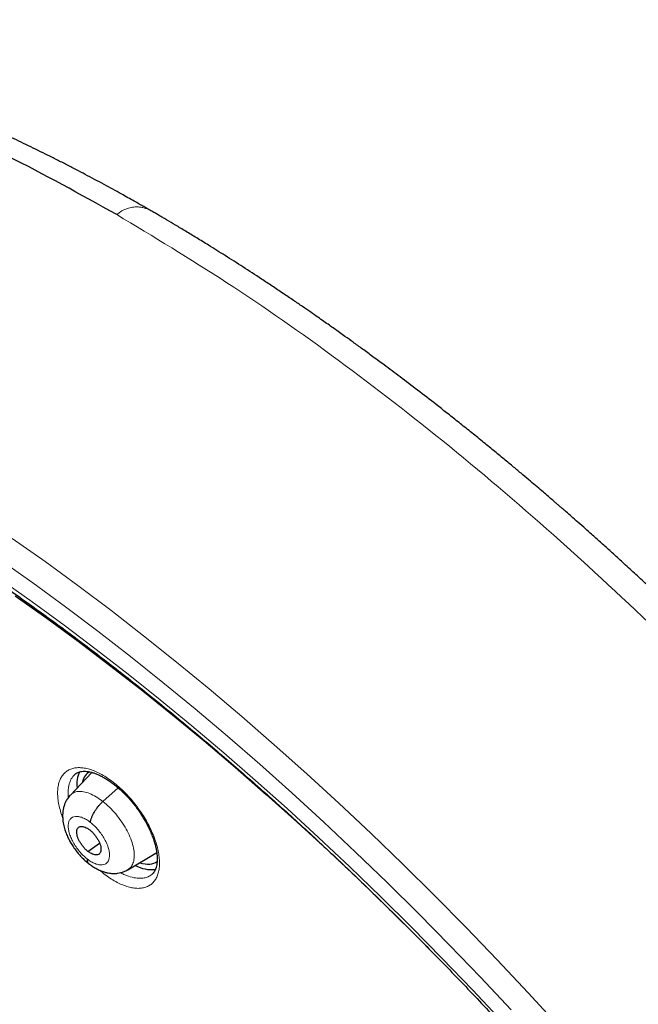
# Model space of a CAD drawing. Header units: millimetres. Extents: x 8 to 1465, y 12 to 1156.
# Tile 141 of 168: x 1203 to 1220, y 696 to 723. Entities that reach past the tile are written whole.
import ezdxf

# ---------------------------------------------------------------- set-up
doc = ezdxf.new("R2010")
doc.units = ezdxf.units.MM

msp = doc.modelspace()

# ---------------------------------------------------------------- linework, layer by layer
at = {"color": 7, "linetype": 'Continuous', "lineweight": 30}
for p, q in [((1205.197, 702.254), (1204.619, 701.643)), ((1204.765, 702.217), (1204.762, 702.215)), ((1205.497, 701.472), (1205.905, 701.841)), ((1205.093, 700.126), (1205.409, 700.346)), ((1206.17, 699.631), (1206.947, 700.095)), ((1206.167, 699.634), (1206.156, 699.625))]:
    msp.add_line(p, q, dxfattribs=at)
at = {"color": 252, "linetype": 'Continuous', "lineweight": 0, "flags": 128}
for points in [[(1216.499, 695.858), (1215.675, 696.736), (1214.843, 697.601), (1214.005, 698.451), (1213.159, 699.287), (1212.308, 700.107), (1211.452, 700.912), (1210.591, 701.701), (1209.726, 702.472), (1208.858, 703.226), (1207.987, 703.963), (1207.113, 704.68), (1206.238, 705.379), (1205.362, 706.059), (1204.485, 706.718), (1203.608, 707.358), (1202.732, 707.976), (1201.858, 708.573), (1200.985, 709.149), (1200.115, 709.703), (1199.248, 710.234), (1198.384, 710.743), (1198.384, 710.743)], [(1198.448, 710.178), (1199.298, 709.677), (1200.151, 709.154), (1201.007, 708.609), (1201.866, 708.042), (1202.727, 707.455), (1203.589, 706.846), (1204.451, 706.217), (1205.314, 705.568), (1206.176, 704.899), (1207.038, 704.211), (1207.897, 703.505), (1208.755, 702.78), (1209.609, 702.038), (1210.46, 701.279), (1211.308, 700.503), (1212.15, 699.711), (1212.987, 698.904), (1213.819, 698.081), (1214.645, 697.244), (1215.463, 696.394), (1216.274, 695.53)], [(1203.053, 708.557), (1203.938, 707.932), (1204.823, 707.287), (1205.709, 706.621), (1206.594, 705.934), (1207.478, 705.228), (1208.36, 704.504), (1209.24, 703.76), (1210.117, 702.998), (1210.991, 702.219), (1211.86, 701.423), (1212.725, 700.61), (1213.584, 699.781), (1214.438, 698.937), (1215.285, 698.078), (1216.125, 697.205), (1216.957, 696.318), (1217.782, 695.419)]]:
    msp.add_lwpolyline(points, dxfattribs=at)
at = {"color": 7, "linetype": 'Continuous', "lineweight": 30, "flags": 128}
msp.add_lwpolyline([(1203.134, 707.011), (1203.982, 706.41), (1204.829, 705.788), (1205.677, 705.147), (1206.525, 704.486), (1207.371, 703.807), (1208.216, 703.11), (1209.058, 702.395), (1209.897, 701.663), (1210.733, 700.914), (1211.565, 700.149), (1212.393, 699.368), (1213.215, 698.572), (1214.031, 697.761), (1214.349, 697.439)], dxfattribs=at)
at = {"color": 7, "linetype": 'Continuous', "lineweight": 30}
for centre, radius, start, end in [((1205.489, 701.953), 0.697, 152.6436, 189.4265), ((1206.806, 700.526), 0.89, 240.6699, 276.8919)]:
    msp.add_arc(centre, radius, start, end, dxfattribs=at)
for start_param, end_param in [(6.163449, 6.655381), (2.548677, 3.140595)]:
    msp.add_ellipse((1206.018, 701.043), major_axis=(-0.942, 1.184), ratio=0.458614, start_param=start_param, end_param=end_param, dxfattribs=at)
for points, knots in [([(1206.813, 717.372), (1206.805, 717.377), (1206.766, 717.399), (1206.703, 717.435), (1206.631, 717.477), (1206.57, 717.512), (1206.486, 717.559), (1206.368, 717.626), (1206.21, 717.715), (1206.027, 717.817), (1205.818, 717.933), (1205.585, 718.06), (1205.338, 718.193), (1205.086, 718.327), (1204.827, 718.463), (1204.561, 718.601), (1204.288, 718.74), (1204.018, 718.876), (1203.751, 719.007), (1203.488, 719.136), (1203.231, 719.259), (1202.987, 719.373), (1202.757, 719.48), (1202.544, 719.578), (1202.351, 719.665), (1202.183, 719.74), (1202.043, 719.801), (1201.918, 719.856), (1201.795, 719.909), (1201.653, 719.971), (1201.486, 720.042), (1201.293, 720.122), (1201.077, 720.212), (1200.846, 720.305), (1200.609, 720.4), (1200.371, 720.494), (1200.132, 720.585), (1199.9, 720.672), (1199.675, 720.755), (1199.457, 720.834), (1199.239, 720.912), (1199.024, 720.986), (1198.82, 721.056), (1198.638, 721.117), (1198.49, 721.165), (1198.374, 721.202), (1198.287, 721.23), (1198.215, 721.253), (1198.144, 721.276), (1198.058, 721.303), (1197.942, 721.339), (1197.794, 721.384), (1197.619, 721.436), (1197.431, 721.491), (1197.244, 721.545), (1197.064, 721.595), (1196.891, 721.642), (1196.726, 721.686), (1196.548, 721.733), (1196.361, 721.78), (1196.168, 721.828), (1195.99, 721.871), (1195.843, 721.905), (1195.725, 721.932), (1195.633, 721.952), (1195.552, 721.97), (1195.481, 721.986), (1195.413, 722.001), (1195.338, 722.017), (1195.243, 722.036), (1195.127, 722.06), (1194.996, 722.086), (1194.857, 722.114), (1194.711, 722.141), (1194.494, 722.181), (1194.209, 722.23), (1193.864, 722.285), (1193.532, 722.333), (1193.168, 722.38), (1192.772, 722.424), (1192.346, 722.463), (1191.931, 722.493), (1191.521, 722.515), (1191.106, 722.528), (1190.68, 722.532), (1190.245, 722.525), (1189.901, 722.511), (1189.655, 722.497), (1189.512, 722.487), (1189.38, 722.477), (1189.261, 722.467), (1189.155, 722.457), (1189.053, 722.447), (1188.946, 722.436), (1188.821, 722.422), (1188.676, 722.405), (1188.518, 722.384), (1188.333, 722.357), (1188.131, 722.326), (1187.918, 722.289), (1187.72, 722.251), (1187.538, 722.214), (1187.373, 722.178), (1187.23, 722.145), (1187.108, 722.116), (1187.006, 722.09), (1186.91, 722.065), (1186.807, 722.038), (1186.684, 722.004), (1186.544, 721.963), (1186.393, 721.917), (1186.239, 721.868), (1186.081, 721.816), (1185.922, 721.761), (1185.779, 721.708), (1185.659, 721.663), (1185.568, 721.628), (1185.494, 721.598), (1185.426, 721.57), (1185.356, 721.541), (1185.262, 721.502), (1185.141, 721.45), (1184.991, 721.382), (1184.847, 721.314), (1184.714, 721.249), (1184.594, 721.189), (1184.469, 721.125), (1184.339, 721.055), (1184.207, 720.982), (1184.082, 720.91), (1183.973, 720.846), (1183.881, 720.79), (1183.796, 720.738), (1183.71, 720.684), (1183.614, 720.621), (1183.505, 720.549), (1183.384, 720.467), (1183.256, 720.377), (1183.127, 720.283), (1182.998, 720.186), (1182.875, 720.091), (1182.757, 719.997), (1182.679, 719.932), (1182.641, 719.901)], [0, 0, 0, 0, 0.000842, 0.004009, 0.006397, 0.00827, 0.010273, 0.01498, 0.02038, 0.026474, 0.033773, 0.041868, 0.050573, 0.059258, 0.067872, 0.077404, 0.086847, 0.096203, 0.105471, 0.114651, 0.123742, 0.132355, 0.140165, 0.147959, 0.154746, 0.160527, 0.165704, 0.169553, 0.173735, 0.178762, 0.184634, 0.191496, 0.199238, 0.20765, 0.216137, 0.224662, 0.233225, 0.241826, 0.24966, 0.257527, 0.265424, 0.273352, 0.280976, 0.287647, 0.293348, 0.297147, 0.300346, 0.302948, 0.3051, 0.308148, 0.312407, 0.317879, 0.324563, 0.331745, 0.338679, 0.345366, 0.351806, 0.357998, 0.363943, 0.371713, 0.379015, 0.385777, 0.391789, 0.395681, 0.399168, 0.402251, 0.404929, 0.407255, 0.41002, 0.413493, 0.418124, 0.423226, 0.428567, 0.434148, 0.439968, 0.453694, 0.467222, 0.480229, 0.492731, 0.510306, 0.527401, 0.544089, 0.560655, 0.577622, 0.595404, 0.61409, 0.633195, 0.639542, 0.645823, 0.651581, 0.656758, 0.661356, 0.665507, 0.670121, 0.67568, 0.682184, 0.689567, 0.696938, 0.707372, 0.717165, 0.726319, 0.734835, 0.742646, 0.749603, 0.755174, 0.760039, 0.764242, 0.769046, 0.77504, 0.782224, 0.789692, 0.79738, 0.805289, 0.813417, 0.821446, 0.827141, 0.831841, 0.835545, 0.838817, 0.842468, 0.846505, 0.85363, 0.861708, 0.870718, 0.876915, 0.883472, 0.89039, 0.897668, 0.905308, 0.91272, 0.918891, 0.924268, 0.92903, 0.934157, 0.939799, 0.946705, 0.954254, 0.962448, 0.970955, 0.978979, 0.98649, 0.993494, 1, 1, 1, 1]), ([(1205.868, 717.281), (1204.889, 717.823), (1202.93, 718.908), (1200.078, 720.183), (1197.318, 721.188), (1194.675, 721.89), (1192.17, 722.29), (1189.822, 722.382), (1187.648, 722.169), (1185.673, 721.644), (1183.961, 720.879), (1183.024, 720.149), (1182.589, 719.81)], [0, 0, 0, 0, 0.101333, 0.202666, 0.303999, 0.405332, 0.506665, 0.607998, 0.709331, 0.810664, 0.911997, 1, 1, 1, 1]), ([(1241.618, 646.238), (1241.656, 646.268), (1241.733, 646.327), (1241.835, 646.408), (1241.921, 646.478), (1241.99, 646.535), (1242.044, 646.58), (1242.089, 646.618), (1242.136, 646.658), (1242.195, 646.708), (1242.267, 646.771), (1242.346, 646.84), (1242.42, 646.907), (1242.485, 646.966), (1242.546, 647.023), (1242.617, 647.09), (1242.7, 647.169), (1242.789, 647.256), (1242.868, 647.335), (1242.939, 647.407), (1243.01, 647.48), (1243.086, 647.56), (1243.162, 647.641), (1243.23, 647.716), (1243.287, 647.779), (1243.339, 647.838), (1243.395, 647.901), (1243.46, 647.977), (1243.54, 648.071), (1243.627, 648.176), (1243.715, 648.285), (1243.803, 648.396), (1243.895, 648.516), (1243.994, 648.65), (1244.092, 648.784), (1244.181, 648.91), (1244.261, 649.027), (1244.337, 649.141), (1244.416, 649.263), (1244.495, 649.387), (1244.572, 649.512), (1244.644, 649.631), (1244.71, 649.744), (1244.768, 649.846), (1244.82, 649.938), (1244.868, 650.026), (1244.919, 650.119), (1244.975, 650.225), (1245.036, 650.344), (1245.101, 650.473), (1245.175, 650.623), (1245.253, 650.789), (1245.335, 650.969), (1245.41, 651.142), (1245.478, 651.303), (1245.536, 651.445), (1245.586, 651.573), (1245.634, 651.698), (1245.684, 651.832), (1245.735, 651.971), (1245.785, 652.113), (1245.834, 652.26), (1245.887, 652.42), (1245.941, 652.593), (1245.991, 652.757), (1246.033, 652.901), (1246.065, 653.016), (1246.092, 653.116), (1246.116, 653.204), (1246.143, 653.306), (1246.175, 653.434), (1246.214, 653.593), (1246.255, 653.768), (1246.297, 653.953), (1246.337, 654.147), (1246.375, 654.337), (1246.411, 654.523), (1246.442, 654.698), (1246.469, 654.862), (1246.493, 655.009), (1246.513, 655.137), (1246.529, 655.248), (1246.546, 655.368), (1246.565, 655.511), (1246.588, 655.693), (1246.613, 655.903), (1246.641, 656.165), (1246.669, 656.473), (1246.695, 656.817), (1246.717, 657.166), (1246.731, 657.462), (1246.74, 657.705), (1246.745, 657.893), (1246.749, 658.079), (1246.751, 658.258), (1246.752, 658.421), (1246.752, 658.561), (1246.752, 658.677), (1246.751, 658.77), (1246.75, 658.844), (1246.749, 658.912), (1246.748, 658.99), (1246.746, 659.098), (1246.743, 659.24), (1246.738, 659.417), (1246.73, 659.615), (1246.718, 659.899), (1246.699, 660.256), (1246.67, 660.68), (1246.636, 661.093), (1246.598, 661.503), (1246.553, 661.925), (1246.499, 662.375), (1246.434, 662.865), (1246.356, 663.396), (1246.263, 663.97), (1246.175, 664.464), (1246.101, 664.855), (1246.049, 665.121), (1246.001, 665.36), (1245.957, 665.57), (1245.918, 665.755), (1245.884, 665.913), (1245.855, 666.043), (1245.833, 666.144), (1245.813, 666.231), (1245.792, 666.324), (1245.765, 666.443), (1245.73, 666.59), (1245.689, 666.767), (1245.64, 666.966), (1245.585, 667.19), (1245.523, 667.44), (1245.452, 667.715), (1245.374, 668.012), (1245.289, 668.323), (1245.201, 668.64), (1245.11, 668.96), (1244.943, 669.534), (1244.686, 670.371), (1244.322, 671.477), (1243.927, 672.596), (1243.503, 673.729), (1243.05, 674.872), (1242.607, 675.934), (1242.186, 676.899), (1241.8, 677.755), (1241.415, 678.581), (1241.032, 679.378), (1240.653, 680.144), (1240.286, 680.868), (1239.931, 681.552), (1239.589, 682.197), (1239.256, 682.812), (1238.93, 683.403), (1238.601, 683.987), (1238.259, 684.586), (1237.894, 685.212), (1237.498, 685.879), (1237.07, 686.587), (1236.607, 687.336), (1236.116, 688.116), (1235.593, 688.926), (1235.04, 689.765), (1234.485, 690.588), (1233.93, 691.393), (1233.379, 692.177), (1232.803, 692.979), (1232.206, 693.793), (1231.531, 694.694), (1230.781, 695.672), (1229.953, 696.722), (1229.094, 697.783), (1228.201, 698.856), (1227.276, 699.936), (1226.339, 701), (1225.392, 702.045), (1224.469, 703.035), (1223.573, 703.971), (1222.705, 704.853), (1221.832, 705.719), (1221.117, 706.41), (1220.573, 706.926), (1220.209, 707.266), (1219.87, 707.58), (1219.557, 707.869), (1219.268, 708.132), (1219.004, 708.37), (1218.755, 708.593), (1218.523, 708.799), (1218.312, 708.985), (1218.135, 709.14), (1217.994, 709.263), (1217.888, 709.355), (1217.817, 709.417), (1217.758, 709.469), (1217.688, 709.529), (1217.59, 709.614), (1217.465, 709.721), (1217.32, 709.845), (1217.154, 709.986), (1216.968, 710.143), (1216.761, 710.318), (1216.528, 710.512), (1216.269, 710.727), (1215.983, 710.962), (1215.679, 711.21), (1215.369, 711.46), (1215.062, 711.705), (1214.766, 711.939), (1214.405, 712.222), (1213.987, 712.544), (1213.521, 712.898), (1213.121, 713.198), (1212.782, 713.448), (1212.504, 713.652), (1212.252, 713.834), (1212.045, 713.983), (1211.877, 714.103), (1211.737, 714.203), (1211.598, 714.301), (1211.449, 714.405), (1211.283, 714.522), (1211.091, 714.655), (1210.871, 714.807), (1210.621, 714.977), (1210.347, 715.162), (1210.061, 715.353), (1209.701, 715.592), (1209.279, 715.866), (1208.803, 716.17), (1208.388, 716.429), (1208.032, 716.648), (1207.735, 716.828), (1207.464, 716.991), (1207.258, 717.113), (1207.11, 717.199), (1207.014, 717.255), (1206.915, 717.313), (1206.849, 717.351), (1206.813, 717.372)], [0, 0, 0, 0, 0.002052, 0.004014, 0.005893, 0.007516, 0.008532, 0.009341, 0.010265, 0.011423, 0.013108, 0.014936, 0.016573, 0.018011, 0.01928, 0.020687, 0.022912, 0.025129, 0.027009, 0.028616, 0.030343, 0.032261, 0.034338, 0.036195, 0.037573, 0.038789, 0.040257, 0.042018, 0.044071, 0.046798, 0.049274, 0.051499, 0.05432, 0.057339, 0.060405, 0.063207, 0.065614, 0.068007, 0.070542, 0.073398, 0.075867, 0.078458, 0.080815, 0.082894, 0.084729, 0.086388, 0.088264, 0.090389, 0.092766, 0.095385, 0.09803, 0.101622, 0.105085, 0.108417, 0.111498, 0.114171, 0.116404, 0.118642, 0.121114, 0.123822, 0.126242, 0.128885, 0.131754, 0.134847, 0.13809, 0.140388, 0.142394, 0.144109, 0.14554, 0.14697, 0.149371, 0.152099, 0.15511, 0.158234, 0.161454, 0.164768, 0.167685, 0.17062, 0.173292, 0.175655, 0.177711, 0.179458, 0.180995, 0.183425, 0.186291, 0.189594, 0.193333, 0.198564, 0.203836, 0.209111, 0.21439, 0.217156, 0.219923, 0.222691, 0.225389, 0.227763, 0.229793, 0.231477, 0.232816, 0.23381, 0.234636, 0.235756, 0.237192, 0.239291, 0.241831, 0.244771, 0.247748, 0.253855, 0.259749, 0.26543, 0.270901, 0.276535, 0.282582, 0.289044, 0.296108, 0.303609, 0.311545, 0.315302, 0.318706, 0.321746, 0.32442, 0.32673, 0.32878, 0.33042, 0.33165, 0.332581, 0.333723, 0.335131, 0.337061, 0.339269, 0.341756, 0.344521, 0.347629, 0.351027, 0.354715, 0.358589, 0.362471, 0.366357, 0.370246, 0.383394, 0.396583, 0.409813, 0.423086, 0.436404, 0.449736, 0.459915, 0.469731, 0.479185, 0.488278, 0.49701, 0.505381, 0.513037, 0.520366, 0.527367, 0.534041, 0.540541, 0.547341, 0.554472, 0.561936, 0.570111, 0.57865, 0.587552, 0.596816, 0.606443, 0.616432, 0.625262, 0.634356, 0.643714, 0.65332, 0.662971, 0.675588, 0.688185, 0.700759, 0.714208, 0.727633, 0.741034, 0.754412, 0.767769, 0.779651, 0.791517, 0.803367, 0.815201, 0.820392, 0.825248, 0.829764, 0.833941, 0.837777, 0.841273, 0.844429, 0.847681, 0.850469, 0.852793, 0.854654, 0.856051, 0.856983, 0.857467, 0.858384, 0.859722, 0.86136, 0.863281, 0.865443, 0.867878, 0.870587, 0.873569, 0.877, 0.880735, 0.884773, 0.888891, 0.892878, 0.896734, 0.90046, 0.90695, 0.912999, 0.918607, 0.922524, 0.92618, 0.929452, 0.932306, 0.934254, 0.93598, 0.93775, 0.93965, 0.941751, 0.944229, 0.947085, 0.95032, 0.953933, 0.957736, 0.961442, 0.967971, 0.97416, 0.980006, 0.984167, 0.988058, 0.991605, 0.994806, 0.996131, 0.997387, 0.998591, 1, 1, 1, 1]), ([(1198.549, 709.997), (1198.638, 709.945), (1198.897, 709.795), (1199.327, 709.54), (1199.839, 709.23), (1200.352, 708.911), (1200.866, 708.585), (1201.381, 708.25), (1201.898, 707.908), (1202.415, 707.557), (1202.933, 707.199), (1203.451, 706.834), (1203.97, 706.46), (1204.489, 706.08), (1205.008, 705.692), (1205.527, 705.296), (1206.046, 704.894), (1206.565, 704.484), (1207.083, 704.068), (1207.601, 703.644), (1208.119, 703.214), (1208.635, 702.777), (1209.151, 702.334), (1209.665, 701.884), (1210.178, 701.428), (1210.69, 700.966), (1211.2, 700.498), (1211.709, 700.023), (1212.216, 699.543), (1212.722, 699.058), (1213.225, 698.566), (1213.726, 698.069), (1214.225, 697.567), (1214.721, 697.06), (1215.215, 696.548), (1215.707, 696.03), (1216.195, 695.508), (1216.681, 694.981), (1217.163, 694.45), (1217.643, 693.914), (1218.119, 693.374), (1218.592, 692.83), (1219.062, 692.282), (1219.527, 691.73), (1219.989, 691.174), (1220.447, 690.615), (1220.902, 690.052), (1221.352, 689.486), (1221.798, 688.917), (1222.239, 688.345), (1222.676, 687.77), (1223.109, 687.193), (1223.537, 686.613), (1223.96, 686.03), (1224.378, 685.445), (1224.791, 684.858), (1225.199, 684.27), (1225.602, 683.679), (1226, 683.087), (1226.392, 682.493), (1226.779, 681.898), (1227.16, 681.302), (1227.536, 680.705), (1227.905, 680.106), (1228.269, 679.508), (1228.627, 678.908), (1228.978, 678.308), (1229.324, 677.708), (1229.663, 677.108), (1229.996, 676.508), (1230.323, 675.908), (1230.643, 675.309), (1230.956, 674.71), (1231.263, 674.111), (1231.563, 673.514), (1231.857, 672.917), (1232.143, 672.322), (1232.422, 671.728), (1232.695, 671.135), (1232.96, 670.544), (1233.218, 669.955), (1233.469, 669.367), (1233.712, 668.782), (1233.949, 668.199), (1234.178, 667.618), (1234.399, 667.04), (1234.613, 666.464), (1234.819, 665.891), (1235.018, 665.322), (1235.209, 664.755), (1235.392, 664.192), (1235.567, 663.632), (1235.735, 663.075), (1235.895, 662.522), (1236.047, 661.973), (1236.191, 661.429), (1236.327, 660.888), (1236.455, 660.351), (1236.575, 659.819), (1236.687, 659.292), (1236.791, 658.769), (1236.887, 658.251), (1236.975, 657.738), (1237.055, 657.23), (1237.126, 656.727), (1237.19, 656.23), (1237.245, 655.738), (1237.292, 655.251), (1237.331, 654.771), (1237.362, 654.296), (1237.385, 653.827), (1237.4, 653.365), (1237.406, 652.908), (1237.405, 652.458), (1237.395, 652.015), (1237.377, 651.578), (1237.351, 651.147), (1237.317, 650.723), (1237.275, 650.307), (1237.225, 649.897), (1237.167, 649.494), (1237.101, 649.098), (1237.027, 648.71), (1236.945, 648.328), (1236.855, 647.955), (1236.757, 647.588), (1236.651, 647.229), (1236.537, 646.878), (1236.416, 646.535), (1236.287, 646.199), (1236.15, 645.871), (1236.005, 645.551), (1235.852, 645.238), (1235.692, 644.934), (1235.524, 644.638), (1235.348, 644.35), (1235.164, 644.07), (1234.973, 643.799), (1234.774, 643.535), (1234.568, 643.281), (1234.354, 643.034), (1234.132, 642.796), (1233.903, 642.568), (1233.682, 642.36), (1233.533, 642.233), (1233.467, 642.177)], [0, 0, 0, 0, 0.0036913, 0.0107004, 0.0177102, 0.0247207, 0.0317319, 0.0387439, 0.0457565, 0.0527698, 0.0597838, 0.0667984, 0.0738136, 0.0808294, 0.0878457, 0.0948627, 0.1018801, 0.1088981, 0.1159165, 0.1229355, 0.1299548, 0.1369746, 0.1439949, 0.1510155, 0.1580365, 0.1650578, 0.1720795, 0.1791015, 0.1861238, 0.1931464, 0.2001693, 0.2071924, 0.2142158, 0.2212394, 0.2282632, 0.2352871, 0.2423113, 0.2493356, 0.2563601, 0.2633846, 0.2704093, 0.2774341, 0.284459, 0.2914839, 0.2985089, 0.3055339, 0.312559, 0.319584, 0.3266091, 0.3336341, 0.3406591, 0.347684, 0.3547089, 0.3617337, 0.3687584, 0.3757829, 0.3828074, 0.3898317, 0.3968558, 0.4038798, 0.4109036, 0.4179271, 0.4249505, 0.4319736, 0.4389965, 0.4460191, 0.4530414, 0.4600634, 0.4670851, 0.4741064, 0.4811274, 0.488148, 0.4951682, 0.502188, 0.5092073, 0.5162263, 0.5232447, 0.5302626, 0.5372801, 0.544297, 0.5513133, 0.5583291, 0.5653443, 0.5723589, 0.5793728, 0.5863861, 0.5933987, 0.6004106, 0.6074218, 0.6144322, 0.6214419, 0.6284509, 0.635459, 0.6424664, 0.6494729, 0.6564786, 0.6634835, 0.6704876, 0.6774908, 0.6844933, 0.6914948, 0.6984956, 0.7054956, 0.7124949, 0.7194934, 0.7264912, 0.7334884, 0.740485, 0.7474812, 0.754477, 0.7614725, 0.7684679, 0.7754632, 0.7824586, 0.7894544, 0.7964506, 0.8034476, 0.8104456, 0.817445, 0.824446, 0.8314489, 0.8384544, 0.8454626, 0.8524742, 0.8594896, 0.8665094, 0.8735342, 0.8805645, 0.8876009, 0.8946441, 0.9016946, 0.9087531, 0.9158201, 0.922896, 0.9299813, 0.9370763, 0.9441811, 0.9512958, 0.9584201, 0.9655537, 0.972696, 0.9798463, 0.9870035, 0.9941665, 1, 1, 1, 1]), ([(1204.764, 702.218), (1204.777, 702.227), (1204.802, 702.245), (1204.846, 702.264), (1204.899, 702.279), (1204.96, 702.286), (1205.029, 702.285), (1205.104, 702.277), (1205.185, 702.259), (1205.27, 702.233), (1205.359, 702.199), (1205.452, 702.155), (1205.546, 702.103), (1205.642, 702.043), (1205.739, 701.975), (1205.837, 701.899), (1205.936, 701.816), (1206.034, 701.725), (1206.13, 701.627), (1206.225, 701.524), (1206.316, 701.416), (1206.402, 701.305), (1206.484, 701.19), (1206.56, 701.074), (1206.63, 700.957), (1206.695, 700.838), (1206.754, 700.718), (1206.806, 700.599), (1206.851, 700.481), (1206.889, 700.367), (1206.918, 700.256), (1206.94, 700.151), (1206.955, 700.052), (1206.961, 699.96), (1206.961, 699.875), (1206.954, 699.797), (1206.941, 699.726), (1206.922, 699.663), (1206.898, 699.608), (1206.869, 699.561), (1206.841, 699.527), (1206.821, 699.511), (1206.813, 699.505)], [0, 0, 0, 0, 0.026651, 0.053208, 0.078307, 0.105007, 0.130733, 0.155986, 0.181034, 0.205985, 0.230866, 0.255663, 0.280358, 0.304744, 0.329246, 0.354051, 0.379121, 0.404404, 0.429833, 0.455335, 0.480818, 0.506211, 0.531462, 0.556475, 0.58148, 0.606663, 0.631978, 0.657364, 0.682731, 0.707996, 0.733086, 0.757941, 0.782523, 0.806739, 0.830796, 0.855219, 0.879864, 0.904797, 0.930153, 0.956199, 0.983391, 1, 1, 1, 1]), ([(1204.618, 701.643), (1204.591, 701.611), (1204.541, 701.553), (1204.491, 701.461), (1204.455, 701.372), (1204.431, 701.285), (1204.412, 701.169), (1204.409, 701.028), (1204.427, 700.888), (1204.452, 700.781), (1204.475, 700.699), (1204.509, 700.603), (1204.554, 700.499), (1204.611, 700.389), (1204.677, 700.28), (1204.751, 700.172), (1204.832, 700.07), (1204.916, 699.975), (1205.011, 699.881), (1205.079, 699.826), (1205.114, 699.798)], [0, 0, 0, 0, 0.061309, 0.112324, 0.153164, 0.201621, 0.245419, 0.331116, 0.414257, 0.452576, 0.489421, 0.53642, 0.598491, 0.648285, 0.70486, 0.768249, 0.82029, 0.876189, 0.936019, 1, 1, 1, 1]), ([(1205.161, 700.906), (1205.164, 700.927), (1205.17, 700.967), (1205.193, 701.038), (1205.225, 701.113), (1205.267, 701.19), (1205.317, 701.267), (1205.373, 701.341), (1205.433, 701.411), (1205.476, 701.452), (1205.497, 701.472)], [0, 0, 0, 0, 0.123769, 0.248399, 0.373755, 0.499406, 0.625028, 0.75053, 0.875619, 1, 1, 1, 1]), ([(1205.093, 700.126), (1205.071, 700.144), (1205.029, 700.179), (1204.969, 700.245), (1204.915, 700.317), (1204.869, 700.392), (1204.832, 700.468), (1204.805, 700.541), (1204.792, 700.61), (1204.79, 700.671), (1204.802, 700.723), (1204.825, 700.763), (1204.86, 700.788), (1204.905, 700.8), (1204.958, 700.797), (1205.016, 700.781), (1205.079, 700.751), (1205.122, 700.72), (1205.143, 700.704)], [0, 0, 0, 0, 0.062616, 0.12509, 0.187744, 0.250477, 0.313046, 0.375342, 0.437605, 0.5, 0.562396, 0.624658, 0.686953, 0.749522, 0.812256, 0.87491, 0.937384, 1, 1, 1, 1]), ([(1205.143, 700.704), (1205.165, 700.687), (1205.207, 700.651), (1205.267, 700.585), (1205.321, 700.514), (1205.367, 700.439), (1205.404, 700.363), (1205.431, 700.289), (1205.445, 700.221), (1205.446, 700.16), (1205.435, 700.108), (1205.411, 700.068), (1205.376, 700.042), (1205.331, 700.031), (1205.278, 700.033), (1205.22, 700.05), (1205.157, 700.079), (1205.114, 700.111), (1205.093, 700.126)], [0, 0, 0, 0, 0.062616, 0.12509, 0.187744, 0.250478, 0.313047, 0.375343, 0.437606, 0.500001, 0.562397, 0.624659, 0.686955, 0.749524, 0.812257, 0.87491, 0.937384, 1, 1, 1, 1]), ([(1205.075, 699.924), (1205.074, 699.906), (1205.073, 699.869), (1205.087, 699.829), (1205.101, 699.805), (1205.112, 699.799), (1205.113, 699.799)], [0, 0, 0, 0, 0.331129, 0.660041, 0.987394, 1, 1, 1, 1]), ([(1205.113, 699.799), (1205.145, 699.774), (1205.207, 699.727), (1205.313, 699.663), (1205.42, 699.611), (1205.523, 699.573), (1205.604, 699.552), (1205.661, 699.541), (1205.709, 699.535), (1205.761, 699.532), (1205.825, 699.532), (1205.899, 699.538), (1205.981, 699.554), (1206.072, 699.583), (1206.131, 699.615), (1206.163, 699.632)], [0, 0, 0, 0, 0.0982061, 0.1882782, 0.307448, 0.4063816, 0.4837796, 0.5386644, 0.5696876, 0.6115159, 0.6747254, 0.7366321, 0.8113183, 0.8990462, 1, 1, 1, 1])]:
    msp.add_open_spline(points, degree=3, knots=knots, dxfattribs=at)
at = {"color": 252, "linetype": 'Continuous', "lineweight": 0}
for points, knots in [([(1206.812, 717.371), (1206.805, 717.375), (1206.773, 717.397), (1206.709, 717.425), (1206.622, 717.457), (1206.53, 717.478), (1206.422, 717.49), (1206.319, 717.485), (1206.223, 717.466), (1206.151, 717.445), (1206.057, 717.406), (1205.962, 717.353), (1205.892, 717.298), (1205.868, 717.279)], [0, 0, 0, 0, 0.029199, 0.133791, 0.238762, 0.345154, 0.452182, 0.592199, 0.66352, 0.73533, 0.800403, 0.932126, 1, 1, 1, 1]), ([(1205.868, 717.281), (1206.857, 716.687), (1208.835, 715.499), (1211.842, 713.392), (1214.848, 711.068), (1217.835, 708.52), (1220.778, 705.775), (1223.654, 702.852), (1226.44, 699.775), (1229.115, 696.567), (1231.658, 693.255), (1234.049, 689.863), (1236.269, 686.419), (1238.301, 682.949), (1240.129, 679.481), (1241.738, 676.041), (1243.116, 672.657), (1244.253, 669.355), (1245.139, 666.161), (1245.767, 663.1), (1246.133, 660.196), (1246.233, 657.472), (1246.067, 654.948), (1245.635, 652.646), (1244.944, 650.581), (1243.99, 648.779), (1242.892, 647.318), (1242.004, 646.596), (1241.609, 646.275)], [0, 0, 0, 0, 0.038759, 0.077519, 0.116278, 0.155037, 0.193797, 0.232556, 0.271315, 0.310075, 0.348834, 0.387593, 0.426353, 0.465112, 0.503871, 0.542631, 0.58139, 0.620149, 0.658909, 0.697668, 0.736427, 0.775187, 0.813946, 0.852705, 0.891465, 0.930224, 0.968983, 1, 1, 1, 1]), ([(1204.413, 701.03), (1204.413, 701.031), (1204.388, 701.093), (1204.352, 701.212), (1204.307, 701.385), (1204.282, 701.55), (1204.274, 701.705), (1204.283, 701.848), (1204.309, 701.977), (1204.353, 702.09), (1204.412, 702.187), (1204.488, 702.266), (1204.578, 702.325), (1204.682, 702.365), (1204.798, 702.384), (1204.925, 702.383), (1205.061, 702.361), (1205.204, 702.319), (1205.353, 702.257), (1205.506, 702.176), (1205.661, 702.077), (1205.815, 701.962), (1205.967, 701.831), (1206.115, 701.687), (1206.257, 701.531), (1206.389, 701.37), (1206.508, 701.205), (1206.619, 701.035), (1206.72, 700.857), (1206.811, 700.673), (1206.886, 700.491), (1206.946, 700.312), (1206.99, 700.139), (1207.017, 699.974), (1207.026, 699.818), (1207.018, 699.675), (1206.993, 699.544), (1206.951, 699.43), (1206.892, 699.332), (1206.817, 699.252), (1206.728, 699.191), (1206.625, 699.15), (1206.51, 699.13), (1206.383, 699.13), (1206.248, 699.151), (1206.105, 699.191), (1205.956, 699.252), (1205.804, 699.332), (1205.649, 699.43), (1205.518, 699.525), (1205.44, 699.593), (1205.413, 699.617)], [0, 0, 0, 0, 0.000417, 0.021529, 0.042573, 0.063654, 0.084801, 0.105882, 0.126985, 0.148155, 0.169258, 0.190361, 0.21153, 0.232633, 0.253712, 0.274858, 0.295937, 0.31698, 0.33809, 0.359133, 0.380144, 0.401221, 0.422231, 0.443226, 0.464288, 0.485283, 0.504881, 0.524478, 0.545545, 0.566679, 0.587746, 0.608812, 0.629944, 0.65101, 0.6721, 0.693256, 0.714346, 0.735452, 0.756624, 0.77773, 0.798827, 0.819992, 0.841089, 0.862158, 0.883293, 0.904362, 0.925393, 0.946492, 0.967524, 0.988527, 1, 1, 1, 1]), ([(1204.762, 702.215), (1204.754, 702.209), (1204.725, 702.187), (1204.67, 702.123), (1204.618, 702.033), (1204.584, 701.925), (1204.561, 701.807), (1204.555, 701.69), (1204.564, 701.598), (1204.566, 701.576)], [0, 0, 0, 0, 0.053591, 0.180569, 0.427158, 0.552322, 0.679308, 0.925642, 1, 1, 1, 1]), ([(1204.621, 701.641), (1204.647, 701.665), (1204.704, 701.717), (1204.826, 701.746), (1204.974, 701.739), (1205.14, 701.69), (1205.316, 701.604), (1205.437, 701.516), (1205.497, 701.472)], [0, 0, 0, 0, 0.148978, 0.319111, 0.489267, 0.659483, 0.829624, 1, 1, 1, 1]), ([(1205.497, 701.472), (1205.557, 701.422), (1205.676, 701.323), (1205.845, 701.139), (1205.997, 700.94), (1206.128, 700.73), (1206.232, 700.517), (1206.304, 700.31), (1206.342, 700.118), (1206.345, 699.946), (1206.313, 699.801), (1206.256, 699.692), (1206.194, 699.652), (1206.167, 699.634)], [0, 0, 0, 0, 0.092792, 0.185456, 0.27816, 0.370832, 0.463492, 0.556073, 0.648606, 0.74126, 0.833915, 0.926448, 1, 1, 1, 1]), ([(1205.075, 699.924), (1205.039, 699.955), (1204.966, 700.015), (1204.864, 700.126), (1204.772, 700.247), (1204.693, 700.374), (1204.63, 700.504), (1204.586, 700.629), (1204.562, 700.747), (1204.56, 700.851), (1204.579, 700.939), (1204.619, 701.007), (1204.678, 701.052), (1204.754, 701.073), (1204.844, 701.068), (1204.944, 701.038), (1205.052, 700.986), (1205.125, 700.933), (1205.161, 700.906)], [0, 0, 0, 0, 0.062502, 0.125003, 0.187505, 0.250002, 0.312501, 0.374999, 0.437497, 0.499997, 0.562494, 0.624993, 0.687494, 0.749994, 0.812495, 0.874996, 0.937498, 1, 1, 1, 1]), ([(1205.161, 700.906), (1205.197, 700.876), (1205.27, 700.816), (1205.372, 700.705), (1205.464, 700.584), (1205.544, 700.456), (1205.607, 700.327), (1205.651, 700.202), (1205.674, 700.084), (1205.676, 699.98), (1205.657, 699.892), (1205.617, 699.824), (1205.558, 699.779), (1205.482, 699.758), (1205.392, 699.762), (1205.292, 699.792), (1205.184, 699.845), (1205.111, 699.898), (1205.075, 699.924)], [0, 0, 0, 0, 0.062502, 0.125004, 0.187505, 0.250006, 0.312505, 0.375006, 0.437504, 0.500003, 0.5625, 0.625001, 0.687498, 0.749998, 0.812496, 0.874997, 0.937498, 1, 1, 1, 1]), ([(1205.97, 699.553), (1205.975, 699.551), (1206.014, 699.529), (1206.086, 699.496), (1206.219, 699.443), (1206.346, 699.411), (1206.465, 699.4), (1206.564, 699.402), (1206.667, 699.422), (1206.753, 699.459), (1206.798, 699.493), (1206.813, 699.505)], [0, 0, 0, 0, 0.013057, 0.114009, 0.216438, 0.415683, 0.516824, 0.619444, 0.7687, 0.920351, 1, 1, 1, 1])]:
    msp.add_open_spline(points, degree=3, knots=knots, dxfattribs=at)

doc.saveas('drawing.dxf')
